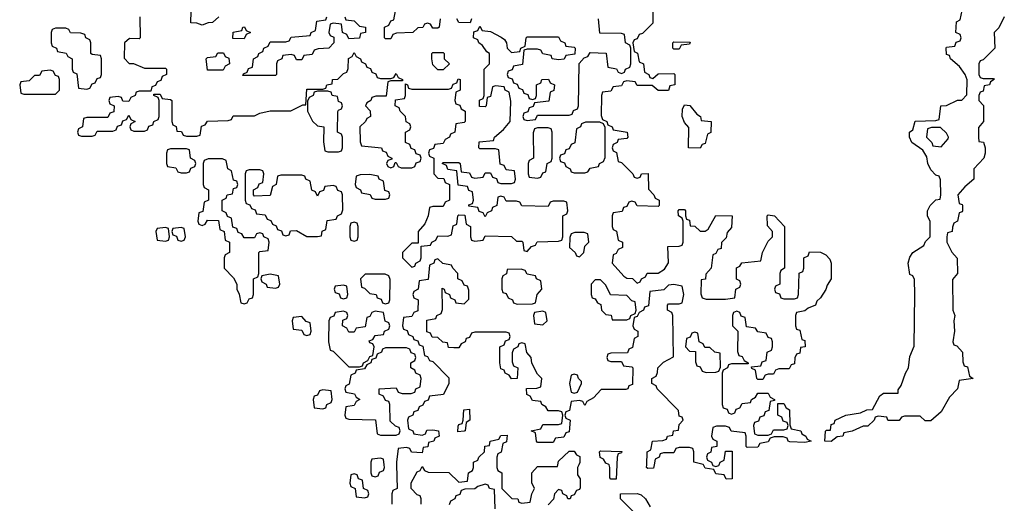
# Model space of a CAD drawing. Header units: inches. Extents: x 2672634 to 2765808, y 830487 to 941952.
# Tile 25 of 31: x 2685434 to 2689191, y 929853 to 931699. Entities that reach past the tile are written whole.
import ezdxf

# ---------------------------------------------------------------- set-up
doc = ezdxf.new("R2010")
doc.units = ezdxf.units.IN
doc.header["$MEASUREMENT"] = 0
doc.layers.add('C6982', color=7, linetype='Continuous')
doc.layers.add('C6983', color=7, linetype='Continuous')

msp = doc.modelspace()

# ---------------------------------------------------------------- linework, layer by layer
at = {"layer": 'C6982', "color": 6}
for points in [[(2686774, 930000), (2686774, 929970), (2686778, 929958), (2686790, 929954), (2686802, 929958), (2686807.3, 929972.7), (2686822, 929978), (2686826, 929990), (2686824.7, 930000)], [(2686872.2, 930000), (2686874, 929910), (2686858, 929902), (2686854, 929890), (2686854, 929850)], [(2686966, 929850), (2686966, 929870), (2686962, 929882), (2686950, 929886), (2686928, 929910), (2686928, 929932), (2686950, 929974), (2686962, 929978), (2686970, 929994), (2686978, 929978), (2686992.7, 929972.7), (2687071, 929971), (2687110, 929934), (2687142, 929938), (2687146, 929970), (2687162, 929978), (2687166, 929990), (2687166, 930000)], [(2687254, 930000), (2687254, 929990), (2687258, 929978), (2687274, 929970), (2687274, 929910), (2687312, 929872), (2687334, 929870), (2687338, 929858), (2687350, 929854), (2687382, 929858), (2687388, 929890), (2687398, 929910), (2687388.4, 929931.6), (2687388, 929970), (2687410, 929994), (2687486, 929994), (2687487.2, 930000)], [(2687566.8, 930000), (2687562, 929990), (2687562, 929962), (2687572.7, 929947.3), (2687572.7, 929912.7), (2687570, 929906), (2687558, 929902), (2687550, 929886), (2687538, 929882), (2687534, 929870), (2687526, 929870), (2687522, 929882), (2687506, 929890), (2687502, 929902), (2687490, 929906), (2687474, 929890), (2687471.3, 929868.7), (2687450, 929848)], [(2687712.6, 930000), (2687710, 929946), (2687690, 929946), (2687686, 929950), (2687686, 929990), (2687682.7, 930000)], [(2687854.6, 930000), (2687852.7, 929987.3), (2687830, 929986), (2687826, 929990), (2687826.4, 930000)], [(2688152.7, 930000), (2688152.7, 929947.3), (2688130, 929946), (2688122, 929962), (2688090, 929966), (2688082, 929982), (2688050, 929988), (2688043.1, 930000)], [(2688077.3, 930000), (2688078, 929998), (2688090, 929994), (2688102, 929998), (2688102.7, 930000)], [(2687248, 929832), (2687246, 929906), (2687226, 929910), (2687222, 929922), (2687210, 929926), (2687182, 929918), (2687170, 929908.7), (2687132.7, 929907.3), (2687118, 929902), (2687112.7, 929887.3), (2687098, 929882), (2687094, 929870), (2687078, 929862), (2687072.7, 929847.3)], [(2687786, 929810), (2687726, 929870), (2687726, 929890), (2687790, 929891.3), (2687805.4, 929885.4), (2687822, 929870), (2687839.6, 929839.6)]]:
    msp.add_lwpolyline(points, dxfattribs=at)
msp.add_lwpolyline([(2686710, 929966), (2686698, 929962), (2686694, 929930), (2686698, 929918), (2686714, 929910), (2686718, 929878), (2686750, 929874), (2686762, 929878), (2686766, 929890), (2686762, 929902), (2686746, 929910), (2686742, 929942), (2686727.3, 929947.3), (2686722, 929962)], close=True, dxfattribs=at)
at = {"layer": 'C6983', "color": 6}
for points in [[(2685892, 931710), (2685894, 931630), (2685890, 931626), (2685852.7, 931627.3), (2685834, 931610), (2685832, 931552), (2685852, 931532), (2685868, 931532), (2685910, 931514), (2685990, 931514), (2685994, 931510), (2685994, 931490), (2685978, 931482), (2685972.7, 931467.3), (2685958, 931462), (2685952.7, 931447.3), (2685938, 931442), (2685934, 931426), (2685890, 931426), (2685878, 931422), (2685874, 931410), (2685858, 931402), (2685850, 931386), (2685827.3, 931387.3), (2685822, 931402), (2685810, 931406), (2685778, 931402), (2685774, 931390), (2685778, 931378), (2685794, 931370), (2685792.7, 931347.3), (2685778, 931342), (2685770, 931326), (2685690, 931326), (2685678, 931322), (2685674, 931290), (2685658, 931282), (2685654, 931270), (2685658, 931258), (2685670, 931254), (2685710, 931254), (2685722, 931258), (2685730, 931274), (2685790, 931274), (2685802, 931278), (2685807.3, 931292.7), (2685822, 931298), (2685827.3, 931312.7), (2685842, 931318), (2685850, 931334), (2685858, 931318), (2685874, 931310), (2685858, 931302), (2685854, 931290), (2685858, 931278), (2685870, 931274), (2685910, 931274), (2685922, 931278), (2685927.3, 931292.7), (2685942, 931298), (2685946, 931310), (2685962, 931318), (2685966, 931330), (2685966, 931390), (2685962, 931402), (2685946, 931410), (2685946, 931414), (2685970, 931414), (2685978, 931398), (2686010, 931394), (2686014, 931390), (2686014, 931310), (2686018, 931298), (2686031.6, 931291.6), (2686034, 931274), (2686051.6, 931271.6), (2686058, 931258), (2686070, 931254), (2686110, 931254), (2686122, 931258), (2686127.3, 931292.7), (2686142, 931298), (2686150, 931312), (2686230, 931314), (2686242, 931318), (2686248, 931332), (2686330, 931332), (2686350, 931342), (2686390, 931351), (2686469, 931351), (2686514, 931374), (2686526, 931374), (2686530, 931434), (2686590, 931434), (2686602, 931438), (2686606, 931450), (2686626, 931454), (2686628, 931470), (2686648, 931472), (2686670, 931494), (2686682, 931498), (2686687.3, 931512.7), (2686688.9, 931551.1), (2686702, 931558), (2686710, 931574), (2686718, 931558), (2686734, 931550), (2686738, 931538), (2686754, 931530), (2686758, 931518), (2686772.7, 931512.7), (2686778, 931498), (2686792.7, 931492.7), (2686798, 931478), (2686810, 931474), (2686850, 931474), (2686862, 931478), (2686870, 931494), (2686878, 931478), (2686894, 931470), (2686894, 931466), (2686850, 931466), (2686838, 931462), (2686832.7, 931407.3), (2686792.7, 931407.3), (2686778, 931402), (2686774, 931390), (2686758, 931382), (2686754, 931370), (2686771.6, 931351.6), (2686772, 931330), (2686758, 931322), (2686754, 931310), (2686732, 931290), (2686732.7, 931232.7), (2686738, 931218), (2686814, 931210), (2686818, 931198), (2686832.7, 931192.7), (2686838, 931178), (2686854, 931170), (2686854, 931166), (2686838, 931162), (2686834, 931150), (2686838, 931138), (2686850, 931134), (2686862, 931138), (2686866, 931154), (2686870, 931154), (2686878, 931138), (2686890, 931134), (2686930, 931134), (2686942, 931138), (2686947.3, 931152.7), (2686962, 931158), (2686966, 931170), (2686962, 931182), (2686947.3, 931187.3), (2686942, 931202), (2686927.3, 931207.3), (2686922, 931222), (2686906, 931230), (2686906, 931270), (2686922, 931278), (2686926, 931290), (2686922, 931302), (2686908.4, 931308.4), (2686906, 931330), (2686886, 931350), (2686882, 931362), (2686866, 931370), (2686867.3, 931392.7), (2686902, 931398), (2686906, 931410), (2686906, 931454), (2686914, 931450), (2686918, 931438), (2686930, 931434), (2687070, 931434), (2687082, 931438), (2687087.3, 931452.7), (2687102, 931458), (2687107.3, 931472.7), (2687114, 931470), (2687114, 931430), (2687098, 931422), (2687094, 931390), (2687098, 931378), (2687112.7, 931372.7), (2687118, 931358), (2687134, 931350), (2687134, 931310), (2687130, 931306), (2687098, 931302), (2687094, 931270), (2687078, 931262), (2687074, 931250), (2687058, 931242), (2687050, 931226), (2687018, 931222), (2687012.7, 931207.3), (2686998, 931202), (2686994, 931190), (2686998, 931178), (2687014, 931170), (2687014, 931110), (2687030, 931094), (2687052.7, 931092.7), (2687058, 931078), (2687074, 931070), (2687074, 931010), (2687058, 931002), (2687050, 930986), (2687010, 930986), (2686998, 930982), (2686992, 930950), (2686979.6, 930920.4), (2686954, 930890), (2686954, 930846), (2686930, 930846), (2686894, 930810), (2686894, 930790), (2686930, 930754), (2686942, 930758), (2686946, 930770), (2686962, 930778), (2686966, 930790), (2686966, 930834), (2687002, 930838), (2687006, 930850), (2687022, 930858), (2687030, 930874), (2687067.3, 930872.7), (2687082, 930878), (2687088.4, 930911.6), (2687102, 930918), (2687106, 930950), (2687110, 930954), (2687132.7, 930952.7), (2687138, 930918), (2687154, 930910), (2687154, 930870), (2687158, 930858), (2687170, 930854), (2687202, 930858), (2687210, 930874), (2687310, 930871.3), (2687330, 930854), (2687350, 930854), (2687354, 930850), (2687358, 930818), (2687370, 930814), (2687387.3, 930832.7), (2687402, 930838), (2687408.4, 930851.6), (2687490, 930854), (2687502, 930858), (2687506, 930870), (2687506, 930950), (2687522, 930958), (2687526, 930970), (2687522, 931002), (2687510, 931006), (2687470, 931006), (2687458, 931002), (2687450, 930986), (2687350, 930988), (2687342, 931002), (2687330, 931006), (2687290, 931006), (2687282, 931022), (2687270, 931026), (2687258, 931022), (2687254, 930990), (2687238, 930982), (2687234, 930970), (2687218, 930962), (2687210, 930946), (2687202, 930962), (2687187.3, 930967.3), (2687182, 930982), (2687147.3, 930987.3), (2687147.3, 930992.7), (2687162, 930998), (2687166, 931010), (2687162, 931042), (2687147.3, 931047.3), (2687142, 931062), (2687107.3, 931067.3), (2687102, 931122), (2687067.3, 931127.3), (2687062, 931142), (2687046, 931150), (2687050, 931154), (2687110, 931154), (2687114, 931150), (2687118, 931118), (2687150, 931114), (2687158, 931098), (2687170, 931094), (2687202, 931098), (2687210, 931114), (2687230, 931114), (2687238, 931098), (2687252.7, 931092.7), (2687258, 931078), (2687270, 931074), (2687310, 931074), (2687322, 931078), (2687326, 931090), (2687322, 931122), (2687290, 931126), (2687282, 931142), (2687267.3, 931147.3), (2687262, 931202), (2687250, 931206), (2687190, 931206), (2687186, 931210), (2687187.3, 931232.7), (2687242, 931238), (2687246, 931250), (2687280.4, 931279.6), (2687306, 931310), (2687307.3, 931387.3), (2687302, 931422), (2687286, 931430), (2687282, 931442), (2687250, 931446), (2687238, 931442), (2687230, 931406), (2687218, 931402), (2687214, 931370), (2687210, 931366), (2687188, 931368), (2687188.4, 931391.6), (2687202, 931398), (2687206, 931410), (2687206, 931510), (2687226, 931530), (2687226, 931570), (2687216.4, 931576.4), (2687200.4, 931600.4), (2687186, 931610), (2687182, 931622), (2687166, 931630), (2687167.3, 931652.7), (2687182, 931658), (2687190, 931674), (2687198, 931658), (2687230, 931654), (2687271.6, 931631.6), (2687283.6, 931623.6), (2687292, 931610), (2687294, 931590), (2687310, 931574), (2687342, 931578), (2687346, 931590), (2687362, 931598), (2687366, 931630), (2687370, 931634), (2687490, 931634), (2687498, 931618), (2687514, 931610), (2687518, 931598), (2687550, 931594), (2687554, 931590), (2687552.7, 931567.3), (2687518, 931562), (2687511.6, 931548.4), (2687490, 931546), (2687466, 931550), (2687462, 931562), (2687430, 931568), (2687422, 931582), (2687410, 931586), (2687370, 931586), (2687358, 931582), (2687352.7, 931527.3), (2687318, 931522), (2687312.7, 931507.3), (2687298, 931502), (2687294, 931490), (2687298, 931478), (2687312.7, 931472.7), (2687318, 931458), (2687332.7, 931452.7), (2687338, 931438), (2687352.7, 931432.7), (2687358, 931418), (2687372.7, 931412.7), (2687378, 931398), (2687390, 931394), (2687402, 931398), (2687406, 931410), (2687406, 931450), (2687422, 931458), (2687426, 931470), (2687451.6, 931471.6), (2687458, 931458), (2687474, 931450), (2687471.6, 931428.4), (2687458, 931422), (2687452.7, 931387.3), (2687398, 931382), (2687392.7, 931367.3), (2687378, 931362), (2687372.7, 931347.3), (2687358, 931342), (2687354, 931330), (2687358, 931318), (2687370, 931314), (2687402, 931318), (2687410, 931334), (2687530, 931334), (2687542, 931338), (2687547.3, 931352.7), (2687562, 931358), (2687566, 931370), (2687568, 931532), (2687587.3, 931552.7), (2687602, 931558), (2687610, 931574), (2687671.6, 931571.6), (2687678, 931518), (2687711.6, 931511.6), (2687718, 931498), (2687730, 931494), (2687742, 931498), (2687746, 931510), (2687762, 931518), (2687766, 931530), (2687766, 931590), (2687762, 931602), (2687746, 931610), (2687742, 931642), (2687730, 931646), (2687648, 931648), (2687642, 931702)], [(2686194, 931710), (2686170, 931688), (2686152.7, 931687.3), (2686130, 931678), (2686110, 931686), (2686087.3, 931687.3), (2686088.4, 931731.6)], [(2686674, 931710), (2686678, 931698), (2686710, 931694), (2686730, 931674), (2686754, 931670), (2686754, 931650), (2686734, 931646), (2686731.1, 931628.9), (2686690, 931626), (2686682, 931642), (2686666, 931650), (2686662, 931682), (2686630, 931686), (2686618, 931682), (2686614, 931650), (2686618, 931638), (2686632, 931632), (2686632, 931610), (2686614, 931590), (2686572.7, 931587.3), (2686558, 931582), (2686550, 931566), (2686518, 931562), (2686510, 931546), (2686490, 931546), (2686482, 931562), (2686470, 931566), (2686438, 931562), (2686434, 931550), (2686418, 931542), (2686414, 931530), (2686414, 931490), (2686410, 931486), (2686286, 931486), (2686287.3, 931492.7), (2686302, 931498), (2686307.3, 931512.7), (2686322, 931518), (2686326, 931550), (2686342, 931558), (2686346, 931570), (2686362, 931578), (2686366, 931590), (2686382, 931598), (2686390, 931614), (2686450, 931614), (2686462, 931618), (2686470, 931632), (2686542, 931638), (2686546, 931650), (2686562, 931658), (2686567.3, 931692.7), (2686602, 931698), (2686606, 931710)], [(2687038, 931702), (2687034, 931670), (2687030, 931666), (2687010, 931666), (2687002, 931682), (2686990, 931686), (2686978, 931682), (2686971.6, 931668.4), (2686952.7, 931667.3), (2686934, 931650), (2686872, 931648), (2686858, 931642), (2686850, 931626), (2686830, 931626), (2686826, 931630), (2686826, 931670), (2686842, 931678), (2686850, 931694), (2686862, 931698), (2686868, 931732)], [(2687850, 931732), (2687850, 931686), (2687810, 931646), (2687798, 931642), (2687790, 931626), (2687778, 931622), (2687774, 931610), (2687778, 931578), (2687791.6, 931571.6), (2687798, 931538), (2687814, 931530), (2687818, 931498), (2687834, 931490), (2687838, 931478), (2687850, 931474), (2687870, 931492), (2687930, 931494), (2687934, 931490), (2687934, 931450), (2687914, 931446), (2687910, 931428), (2687870, 931428.7), (2687847.3, 931447.3), (2687790, 931448), (2687782, 931462), (2687750, 931466), (2687738, 931462), (2687730, 931446), (2687698, 931442), (2687690, 931426), (2687658, 931422), (2687654, 931410), (2687652.7, 931332.7), (2687658, 931318), (2687674, 931310), (2687678, 931298), (2687694, 931290), (2687698, 931278), (2687752, 931270), (2687754, 931250), (2687750, 931246), (2687718, 931242), (2687714, 931230), (2687698, 931222), (2687694, 931210), (2687698, 931198), (2687711.6, 931191.6), (2687718, 931158), (2687730, 931154), (2687754, 931130), (2687774, 931110), (2687778, 931098), (2687790, 931094), (2687802, 931098), (2687806, 931110), (2687831.3, 931111.3), (2687832.7, 931052.7), (2687854, 931030), (2687858, 931018), (2687874, 931010), (2687874, 930990), (2687870, 930986), (2687790, 930988), (2687782, 931002), (2687770, 931006), (2687758, 931002), (2687750, 930986), (2687738, 930982), (2687732.7, 930967.3), (2687698, 930962), (2687694, 930950), (2687694, 930910), (2687698, 930898), (2687711.6, 930891.6), (2687718, 930858), (2687734, 930850), (2687734, 930830), (2687718, 930822), (2687710, 930806), (2687698, 930802), (2687694, 930770), (2687739.6, 930719.6), (2687750, 930712), (2687771.6, 930711.6), (2687790, 930694), (2687802, 930698), (2687806, 930710), (2687822, 930718), (2687828.4, 930731.6), (2687870, 930731.3), (2687893.6, 930746.4), (2687908.9, 930771.1), (2687907.3, 930832.7), (2687950, 930834), (2687962, 930838), (2687966, 930850), (2687966, 930930), (2687962, 930942), (2687948, 930950), (2687946, 930970), (2687950, 930974), (2687970, 930974), (2687974, 930970), (2687974, 930950), (2687978, 930938), (2687990, 930934), (2687992.7, 930912.7), (2688010, 930911.3), (2688030, 930892), (2688050, 930892), (2688060.4, 930899.6), (2688090, 930952), (2688152, 930950), (2688150, 930906), (2688132.7, 930887.3), (2688130, 930866), (2688112, 930848), (2688110, 930826), (2688098, 930822), (2688090, 930806), (2688078, 930802), (2688072, 930750), (2688052, 930728), (2688050.9, 930709.1), (2688034, 930706), (2688032.7, 930652.7), (2688038, 930638), (2688052.7, 930632.7), (2688127.3, 930632.7), (2688162, 930638), (2688166, 930670), (2688182, 930678), (2688186, 930690), (2688182, 930702), (2688168.4, 930708.4), (2688168.4, 930751.6), (2688182, 930758), (2688188.9, 930771.1), (2688262, 930778), (2688268, 930810), (2688290, 930854), (2688306, 930870), (2688306, 930890), (2688287.3, 930912.7), (2688286, 930950), (2688290, 930954), (2688314, 930950), (2688352, 930910), (2688352, 930750), (2688338, 930742), (2688334, 930730), (2688334, 930690), (2688318, 930682), (2688314, 930670), (2688318, 930658), (2688332.7, 930652.7), (2688338, 930638), (2688350, 930634), (2688390, 930634), (2688402, 930638), (2688406, 930650), (2688408.4, 930731.6), (2688422, 930738), (2688426, 930750), (2688426, 930790), (2688442, 930798), (2688447.3, 930812.7), (2688490, 930812), (2688510, 930802), (2688525.4, 930785.4), (2688530.5, 930770), (2688530.3, 930710), (2688514.6, 930685.4), (2688510, 930669), (2688490, 930638), (2688474.8, 930625.2), (2688470, 930609), (2688442, 930598), (2688430, 930588), (2688398, 930582), (2688394, 930570), (2688394, 930530), (2688398, 930518), (2688410, 930514), (2688418, 930478), (2688430, 930474), (2688430.9, 930450.9), (2688412.7, 930447.3), (2688410, 930426), (2688398, 930422), (2688392, 930408), (2688390, 930386), (2688378, 930382), (2688370, 930366), (2688330, 930366), (2688318, 930362), (2688310, 930346), (2688290, 930346), (2688278, 930342), (2688270, 930326), (2688250, 930326), (2688246, 930330), (2688242, 930362), (2688227.3, 930367.3), (2688226, 930374), (2688262, 930378), (2688267.3, 930392.7), (2688282, 930398), (2688286, 930430), (2688302, 930438), (2688306, 930450), (2688306, 930470), (2688302, 930482), (2688290, 930486), (2688282, 930502), (2688250, 930508), (2688242, 930522), (2688207.3, 930527.3), (2688202, 930562), (2688187.3, 930567.3), (2688182, 930582), (2688170, 930586), (2688158, 930582), (2688154, 930570), (2688154, 930530), (2688174, 930510), (2688172.7, 930432.7), (2688178, 930418), (2688190, 930414), (2688198, 930398), (2688214, 930390), (2688214, 930386), (2688150, 930386), (2688138, 930382), (2688134, 930370), (2688118, 930362), (2688114, 930350), (2688114, 930230), (2688118, 930218), (2688132.7, 930212.7), (2688138, 930198), (2688150, 930194), (2688162, 930198), (2688167.3, 930212.7), (2688182, 930218), (2688190, 930234), (2688222, 930238), (2688226, 930250), (2688242, 930258), (2688250, 930274), (2688290, 930274), (2688298, 930258), (2688314, 930250), (2688314, 930246), (2688298, 930242), (2688292.7, 930207.3), (2688278, 930202), (2688272.7, 930187.3), (2688258, 930182), (2688252.7, 930167.3), (2688238, 930162), (2688234, 930150), (2688238, 930118), (2688250, 930114), (2688290, 930114), (2688302, 930118), (2688310, 930134), (2688350, 930134), (2688362, 930138), (2688366, 930150), (2688362, 930162), (2688347.3, 930167.3), (2688342, 930182), (2688326, 930190), (2688326, 930234), (2688350, 930234), (2688358, 930218), (2688371.3, 930210), (2688372.7, 930152.7), (2688378, 930138), (2688414, 930130), (2688418, 930118), (2688434, 930110), (2688438, 930098), (2688454, 930090), (2688430, 930086), (2688372.7, 930087.3), (2688366, 930090), (2688362, 930102), (2688347.3, 930107.3), (2688312.7, 930107.3), (2688298, 930102), (2688290, 930088), (2688258, 930082), (2688250, 930068), (2688210, 930066), (2688206, 930070), (2688206, 930110), (2688202, 930122), (2688148.4, 930128.4), (2688142, 930142), (2688127.3, 930147.3), (2688092.7, 930147.3), (2688078, 930142), (2688074, 930110), (2688078, 930098), (2688094, 930090), (2688094, 930070), (2688074, 930066), (2688071.6, 930048.4), (2688058, 930042), (2688054, 930030), (2688058, 930018), (2688074, 930010), (2688077.3, 930000)], [(2689190.7, 931709.3), (2689170, 931668), (2689152, 931650), (2689154, 931590), (2689110, 931546), (2689098, 931542), (2689094, 931530), (2689094, 931490), (2689098, 931478), (2689110, 931474), (2689150, 931474), (2689152, 931470), (2689138, 931462), (2689134, 931450), (2689114, 931446), (2689110, 931426), (2689098, 931422), (2689094, 931410), (2689094, 931390), (2689111.1, 931371.1), (2689111.3, 931310), (2689092.7, 931287.3), (2689092, 931250), (2689094, 931234), (2689111, 931231), (2689118, 931210), (2689118, 931190), (2689112, 931170), (2689074, 931130), (2689074, 931090), (2689039.6, 931060.4), (2689014, 931030), (2689018, 930998), (2689030, 930994), (2689030.9, 930990.9), (2689030.9, 930969.1), (2689030, 930966), (2689018, 930962), (2689012, 930930), (2688998, 930922), (2688992.7, 930907.3), (2688992, 930890), (2688974, 930886), (2688972, 930870), (2688972, 930850), (2688991.1, 930811.1), (2689011, 930789), (2689012, 930730), (2688992.7, 930707.3), (2688994, 930590), (2689002, 930570), (2688998, 930550), (2689001, 930510), (2688994, 930470), (2688998, 930458), (2689010, 930454), (2689031.3, 930430), (2689032.7, 930392.7), (2689038, 930378), (2689050, 930374), (2689058, 930338), (2689072, 930330), (2689018, 930322), (2689012, 930290), (2688981.4, 930258.6), (2688950, 930202), (2688910, 930168), (2688888.4, 930168.4), (2688870, 930186), (2688810, 930186), (2688798, 930182), (2688790, 930168.7), (2688749.1, 930169.1), (2688746, 930170), (2688742, 930182), (2688710, 930186), (2688698, 930182), (2688694, 930170), (2688670, 930148), (2688652.7, 930147.3), (2688610, 930128), (2688578, 930122), (2688574, 930110), (2688552.7, 930107.3), (2688530, 930089), (2688506, 930090), (2688508, 930128), (2688512.7, 930132.7), (2688527.3, 930132.7), (2688530, 930154), (2688542, 930158), (2688546, 930170), (2688586, 930190), (2688642, 930198), (2688666, 930210), (2688688.4, 930211.6), (2688716.4, 930263.6), (2688730, 930274), (2688786, 930274), (2688786, 930286), (2688797.2, 930302.8), (2688813.2, 930350), (2688825.2, 930370), (2688830, 930414), (2688847.3, 930452.7), (2688849.2, 930650), (2688848, 930708), (2688842, 930722), (2688830, 930726), (2688824, 930770), (2688830, 930792), (2688842, 930810), (2688883.1, 930836.9), (2688890, 930852), (2688908, 930870), (2688908.4, 930928.4), (2688898, 930950), (2688898, 930970), (2688908, 930990), (2688928.9, 931011.1), (2688946, 931014), (2688948, 931030), (2688947.3, 931087.3), (2688942, 931102), (2688930, 931106), (2688910, 931126), (2688899, 931150), (2688895.3, 931175.3), (2688880.4, 931200.4), (2688838, 931230), (2688828.7, 931250), (2688828.7, 931270), (2688842, 931278), (2688850, 931312), (2688930, 931314), (2688942, 931318), (2688948, 931370), (2688970, 931371.3), (2689011.6, 931391.6), (2689028.4, 931391.6), (2689048, 931412), (2689048.9, 931468.9), (2689042, 931490), (2689020.4, 931520.4), (2688986, 931550), (2688982, 931562), (2688970, 931566), (2688968.7, 931590), (2688970, 931594), (2689002, 931598), (2689007.3, 931612.7), (2689022, 931618), (2689026, 931630), (2689022, 931642), (2689006, 931650), (2689008, 931690), (2689022, 931698), (2689030, 931734)], [(2687158, 931702), (2687152.7, 931687.3), (2687110, 931688), (2687102, 931702)], [(2687826.4, 930000), (2687828.7, 930050), (2687842, 930058), (2687848.9, 930091.1), (2687887.3, 930092.7), (2687902, 930098), (2687906, 930110), (2687926, 930114), (2687928, 930130), (2687947.3, 930132.7), (2687950, 930154), (2687966, 930170), (2687962, 930182), (2687950, 930186), (2687948, 930208), (2687866, 930290), (2687862, 930302), (2687846, 930310), (2687846, 930330), (2687862, 930338), (2687868, 930352), (2687868.7, 930370), (2687890, 930391.3), (2687928, 930412), (2687926, 930570), (2687922, 930582), (2687906, 930590), (2687906, 930610), (2687910, 930614), (2687950, 930614), (2687962, 930618), (2687968, 930650), (2687962, 930682), (2687930, 930688), (2687910, 930686), (2687891.6, 930668.4), (2687838, 930662), (2687832.7, 930607.3), (2687818, 930602), (2687814, 930590), (2687798, 930582), (2687790, 930566), (2687778, 930562), (2687774, 930530), (2687778, 930518), (2687792, 930510), (2687792, 930490), (2687778, 930482), (2687771.6, 930448.4), (2687758, 930442), (2687752.7, 930427.3), (2687690, 930426), (2687678, 930422), (2687674, 930410), (2687678, 930398), (2687690, 930394), (2687730, 930394), (2687738, 930378), (2687770, 930374), (2687774, 930370), (2687772.7, 930307.3), (2687758, 930302), (2687754, 930290), (2687747.3, 930287.3), (2687652.7, 930287.3), (2687623.6, 930256.4), (2687598, 930242), (2687590, 930226), (2687582, 930242), (2687570, 930246), (2687538, 930242), (2687532, 930208), (2687518, 930202), (2687514, 930190), (2687518, 930178), (2687534, 930170), (2687530, 930126), (2687518, 930122), (2687510, 930106), (2687478, 930102), (2687470, 930086), (2687410, 930086), (2687406, 930090), (2687402, 930122), (2687386, 930130), (2687422, 930138), (2687430, 930154), (2687490, 930154), (2687502, 930158), (2687506, 930190), (2687502, 930202), (2687490, 930206), (2687450, 930206), (2687442, 930222), (2687426, 930230), (2687422, 930242), (2687390, 930246), (2687382, 930262), (2687368.4, 930268.4), (2687368, 930292), (2687407.3, 930292.7), (2687422, 930298), (2687426, 930330), (2687410, 930346), (2687388.4, 930388.4), (2687386, 930410), (2687368.4, 930428.4), (2687362, 930462), (2687350, 930466), (2687338, 930462), (2687334, 930450), (2687318, 930442), (2687312.7, 930427.3), (2687312.7, 930392.7), (2687318, 930378), (2687334, 930370), (2687332, 930330), (2687310, 930328), (2687302, 930342), (2687286, 930350), (2687282, 930362), (2687270, 930366), (2687266, 930390), (2687266, 930450), (2687282, 930458), (2687287.3, 930472.7), (2687302, 930478), (2687306, 930490), (2687302, 930502), (2687290, 930506), (2687170, 930506), (2687158, 930502), (2687150, 930486), (2687138, 930482), (2687134, 930470), (2687118, 930462), (2687110, 930446), (2687090, 930446), (2687070, 930448), (2687066, 930466), (2687048.4, 930468.4), (2687030, 930486), (2687007.3, 930487.3), (2687002, 930502), (2686987.3, 930507.3), (2686987.3, 930552.7), (2687022, 930558), (2687026, 930570), (2687042, 930578), (2687047.3, 930592.7), (2687046, 930674), (2687054, 930670), (2687058, 930658), (2687074, 930650), (2687078, 930638), (2687094, 930630), (2687098, 930618), (2687130, 930614), (2687147.3, 930632.7), (2687147.3, 930667.3), (2687142, 930682), (2687130, 930686), (2687122, 930702), (2687106, 930710), (2687106, 930730), (2687086, 930750), (2687082, 930762), (2687048.4, 930768.4), (2687030, 930786), (2687018, 930782), (2687014, 930770), (2686998, 930762), (2686992.7, 930707.3), (2686958, 930702), (2686954, 930670), (2686938, 930662), (2686934, 930650), (2686938, 930638), (2686954, 930630), (2686952.7, 930587.3), (2686938, 930582), (2686930, 930566), (2686898, 930562), (2686894, 930530), (2686898, 930518), (2686912.7, 930512.7), (2686918, 930498), (2686934, 930490), (2686938, 930478), (2686952.7, 930472.7), (2686958, 930458), (2686972.7, 930452.7), (2686978, 930418), (2686990, 930414), (2686998, 930398), (2687010, 930394), (2687071.6, 930331.6), (2687071.3, 930310), (2687051.1, 930268.9), (2686998, 930262), (2686992.7, 930247.3), (2686978, 930242), (2686972.7, 930227.3), (2686958, 930222), (2686952.7, 930207.3), (2686938, 930202), (2686934, 930190), (2686918, 930182), (2686914, 930170), (2686918, 930138), (2686934, 930130), (2686938, 930118), (2686970, 930114), (2686982, 930118), (2686987.3, 930132.7), (2687010, 930134), (2687032, 930130), (2687034, 930110), (2687018, 930102), (2687014, 930090), (2686994, 930086), (2686991.1, 930068.9), (2686974, 930066), (2686970, 930046), (2686928.4, 930048.4), (2686922, 930062), (2686910, 930066), (2686878, 930062), (2686872, 930010), (2686872.2, 930000)], [(2687166, 930000), (2687166, 930010), (2687182, 930018), (2687186, 930030), (2687208, 930050), (2687209, 930071), (2687226, 930074), (2687229, 930091), (2687262, 930098), (2687270, 930112), (2687294, 930114), (2687291.6, 930088.4), (2687278, 930082), (2687271.6, 930048.4), (2687258, 930042), (2687254, 930030), (2687254, 930000)], [(2687682.7, 930000), (2687682, 930002), (2687670, 930006), (2687662, 930022), (2687648.4, 930028.4), (2687646, 930050), (2687650, 930054), (2687730.9, 930050.9), (2687730, 930046), (2687718, 930042), (2687714, 930030), (2687712.6, 930000)], [(2688043.1, 930000), (2688042, 930002), (2688006, 930010), (2688006, 930050), (2688002, 930062), (2687990, 930066), (2687950, 930066), (2687938, 930062), (2687930, 930046), (2687890, 930046), (2687878, 930042), (2687874, 930030), (2687858, 930022), (2687854.6, 930000)], [(2686824.7, 930000), (2686822, 930022), (2686810, 930026), (2686778, 930022), (2686774, 930010), (2686774, 930000)], [(2687487.2, 930000), (2687490, 930014), (2687530, 930052), (2687550, 930052), (2687558, 930038), (2687571.6, 930031.6), (2687571.1, 930008.9), (2687566.8, 930000)], [(2688102.7, 930000), (2688106, 930010), (2688122, 930018), (2688127.3, 930052.7), (2688152.7, 930052.7), (2688152.7, 930000)]]:
    msp.add_lwpolyline(points, dxfattribs=at)
for points in [[(2686290, 931626), (2686247.3, 931627.3), (2686248.4, 931651.6), (2686282, 931658), (2686286, 931670), (2686291.6, 931671.6), (2686298, 931658), (2686314, 931650), (2686298, 931642)], [(2685610, 931666), (2685570, 931666), (2685558, 931662), (2685554, 931650), (2685554, 931610), (2685558, 931598), (2685574, 931590), (2685578, 931578), (2685611.6, 931571.6), (2685618, 931558), (2685634, 931550), (2685634, 931510), (2685638, 931498), (2685651.6, 931491.6), (2685658, 931438), (2685690, 931434), (2685702, 931438), (2685710, 931454), (2685722, 931458), (2685730, 931474), (2685742, 931478), (2685746, 931490), (2685746, 931550), (2685742, 931562), (2685710, 931566), (2685706, 931570), (2685706, 931610), (2685702, 931622), (2685686, 931630), (2685682, 931642), (2685667.3, 931647.3), (2685628.4, 931648.4), (2685622, 931662)], [(2687930, 931586), (2687926, 931590), (2687926, 931610), (2687930, 931614), (2687992.7, 931612.7), (2687990, 931606), (2687958, 931602), (2687950, 931586)], [(2686150, 931506), (2686146, 931550), (2686150, 931554), (2686182, 931558), (2686190, 931572), (2686212, 931572), (2686218, 931558), (2686231.6, 931551.6), (2686234, 931530), (2686218, 931522), (2686210, 931506)], [(2687030, 931508), (2687010, 931526), (2687006, 931550), (2687006, 931570), (2687010, 931574), (2687050, 931574), (2687054, 931570), (2687054, 931550), (2687074, 931530), (2687050, 931508)], [(2685550, 931506), (2685518, 931502), (2685510, 931486), (2685490, 931486), (2685470, 931466), (2685438, 931462), (2685434, 931450), (2685438, 931418), (2685450, 931414), (2685570, 931414), (2685586, 931430), (2685586, 931470), (2685582, 931482), (2685570, 931486), (2685562, 931502)], [(2686610, 931426), (2686570, 931426), (2686558, 931422), (2686554, 931410), (2686538, 931402), (2686532.7, 931387.3), (2686532, 931350), (2686551.3, 931311.3), (2686570, 931294), (2686594, 931290), (2686592.7, 931232.7), (2686598, 931198), (2686610, 931194), (2686650, 931194), (2686662, 931198), (2686666, 931210), (2686666, 931250), (2686662, 931262), (2686646, 931270), (2686648.4, 931348.4), (2686650, 931354), (2686662, 931358), (2686666, 931370), (2686662, 931382), (2686650, 931386), (2686646, 931406), (2686626, 931410), (2686622, 931422)], [(2688030, 931208), (2687986, 931210), (2687987.3, 931287.3), (2687970, 931306), (2687962, 931330), (2687963.1, 931356.9), (2687970, 931374), (2687990.8, 931370.8), (2688018, 931338), (2688032, 931330), (2688034, 931314), (2688072, 931310), (2688071.6, 931268.4), (2688058, 931262), (2688050, 931226), (2688038, 931222)], [(2687647.3, 931307.3), (2687592.7, 931307.3), (2687578, 931302), (2687574, 931290), (2687558, 931282), (2687551.6, 931228.4), (2687538, 931222), (2687530, 931206), (2687518, 931202), (2687512.7, 931187.3), (2687498, 931182), (2687494, 931170), (2687498, 931158), (2687512.7, 931152.7), (2687518, 931138), (2687534, 931130), (2687538, 931118), (2687550, 931114), (2687590, 931114), (2687602, 931118), (2687610, 931132), (2687642, 931138), (2687646, 931150), (2687662, 931158), (2687667.3, 931172.7), (2687667.3, 931287.3), (2687662, 931302)], [(2687450, 931286), (2687410, 931286), (2687398, 931282), (2687392.7, 931267.3), (2687394, 931170), (2687378, 931162), (2687374, 931150), (2687374, 931110), (2687378, 931098), (2687410, 931094), (2687422, 931098), (2687430, 931114), (2687442, 931118), (2687446, 931150), (2687462, 931158), (2687466, 931170), (2687466, 931270), (2687462, 931282)], [(2688947.3, 931287.3), (2688912.7, 931287.3), (2688898, 931282), (2688894, 931250), (2688914, 931230), (2688918, 931218), (2688950, 931214), (2688976.4, 931243.6), (2688978, 931250), (2688970, 931266)], [(2686070, 931206), (2686010, 931206), (2685998, 931202), (2685994, 931190), (2685994, 931150), (2685998, 931138), (2686030, 931134), (2686038, 931118), (2686050, 931114), (2686070, 931114), (2686082, 931118), (2686087.3, 931132.7), (2686102, 931138), (2686106, 931150), (2686102, 931162), (2686086, 931170), (2686082, 931202)], [(2686207.3, 931167.3), (2686152.7, 931167.3), (2686138, 931162), (2686134, 931150), (2686134, 931070), (2686138, 931058), (2686154, 931050), (2686154, 931010), (2686138, 931002), (2686132.7, 930967.3), (2686118, 930962), (2686114, 930930), (2686118, 930918), (2686130, 930914), (2686142, 930918), (2686150, 930934), (2686192.7, 930932.7), (2686198, 930898), (2686214, 930890), (2686218, 930858), (2686234, 930850), (2686234, 930810), (2686218, 930802), (2686214, 930790), (2686214, 930750), (2686250, 930714), (2686262, 930690), (2686262, 930670), (2686271.6, 930651.6), (2686278, 930618), (2686290, 930614), (2686302, 930618), (2686310, 930634), (2686322, 930638), (2686326, 930650), (2686326, 930710), (2686342, 930718), (2686346, 930730), (2686346, 930810), (2686350, 930814), (2686382, 930818), (2686386, 930850), (2686382, 930862), (2686366, 930870), (2686362, 930882), (2686350, 930886), (2686338, 930882), (2686330, 930866), (2686290, 930866), (2686282, 930882), (2686267.3, 930887.3), (2686262, 930902), (2686247.3, 930907.3), (2686242, 930942), (2686227.3, 930947.3), (2686222, 930962), (2686206, 930970), (2686206, 931010), (2686222, 931018), (2686226, 931030), (2686246, 931034), (2686250, 931054), (2686262, 931058), (2686266, 931070), (2686262, 931082), (2686250, 931086), (2686242, 931122), (2686228, 931130), (2686222, 931162)], [(2686350, 931126), (2686310, 931126), (2686298, 931122), (2686294, 931110), (2686294, 931010), (2686298, 930998), (2686312.7, 930992.7), (2686318, 930978), (2686332.7, 930972.7), (2686338, 930958), (2686370, 930954), (2686378, 930938), (2686392.7, 930932.7), (2686398, 930918), (2686412.7, 930912.7), (2686418, 930898), (2686432.7, 930892.7), (2686438, 930878), (2686450, 930874), (2686462, 930878), (2686467.3, 930892.7), (2686490, 930894), (2686530, 930872), (2686570, 930872), (2686586, 930874), (2686588.4, 930891.6), (2686602, 930898), (2686607.3, 930932.7), (2686642, 930938), (2686646, 930950), (2686662, 930958), (2686667.3, 930972.7), (2686666, 931030), (2686662, 931042), (2686647.3, 931047.3), (2686642, 931062), (2686630, 931066), (2686598, 931062), (2686592.7, 931047.3), (2686578, 931042), (2686570, 931026), (2686562, 931042), (2686548.4, 931048.4), (2686542, 931082), (2686526, 931090), (2686522, 931102), (2686510, 931106), (2686430, 931106), (2686418, 931102), (2686412, 931070), (2686398, 931062), (2686390, 931028), (2686330, 931026), (2686326, 931030), (2686326, 931050), (2686342, 931058), (2686347.3, 931072.7), (2686362, 931078), (2686366, 931110), (2686362, 931122)], [(2686770, 931108), (2686732.7, 931107.3), (2686718, 931102), (2686714, 931070), (2686718, 931058), (2686734, 931050), (2686738, 931038), (2686771.6, 931031.6), (2686778, 931018), (2686790, 931014), (2686830, 931014), (2686842, 931018), (2686846, 931030), (2686842, 931042), (2686827.3, 931047.3), (2686822, 931082), (2686806, 931090), (2686802, 931102)], [(2686710, 930926), (2686698, 930922), (2686694, 930910), (2686694, 930870), (2686698, 930858), (2686710, 930854), (2686722, 930858), (2686726, 930870), (2686726, 930910), (2686722, 930922)], [(2685990, 930906), (2685958, 930902), (2685954, 930890), (2685958, 930858), (2685990, 930854), (2686002, 930858), (2686006, 930870), (2686002, 930902)], [(2686050, 930906), (2686018, 930902), (2686014, 930890), (2686018, 930878), (2686032.7, 930872.7), (2686038, 930858), (2686050, 930854), (2686062, 930858), (2686066, 930870), (2686062, 930902)], [(2687587.3, 930887.3), (2687552.7, 930887.3), (2687538, 930882), (2687532.7, 930867.3), (2687532, 930830), (2687554, 930810), (2687558, 930798), (2687570, 930794), (2687586, 930810), (2687590, 930834), (2687606, 930850), (2687602, 930882)], [(2687347.3, 930747.3), (2687294, 930746), (2687291.6, 930728.4), (2687278, 930722), (2687274, 930710), (2687274, 930670), (2687278, 930658), (2687290, 930654), (2687298, 930638), (2687314, 930630), (2687318, 930618), (2687332.7, 930612.7), (2687390, 930614), (2687402, 930618), (2687408, 930650), (2687426, 930670), (2687422, 930702), (2687406, 930710), (2687402, 930722), (2687370, 930728), (2687362, 930742)], [(2686390, 930728), (2686358, 930722), (2686354, 930710), (2686358, 930698), (2686374, 930690), (2686378, 930678), (2686410, 930674), (2686422, 930678), (2686426, 930690), (2686422, 930722)], [(2686828, 930728), (2686752, 930728), (2686734, 930710), (2686738, 930678), (2686750, 930674), (2686770, 930654), (2686794, 930650), (2686798, 930638), (2686812.7, 930632.7), (2686818, 930618), (2686830, 930614), (2686842, 930618), (2686846, 930630), (2686847.3, 930707.3), (2686842, 930722)], [(2687650, 930706), (2687630, 930706), (2687614, 930690), (2687614, 930650), (2687618, 930638), (2687630, 930634), (2687638, 930618), (2687651.6, 930611.6), (2687654, 930590), (2687670, 930574), (2687691.1, 930571.1), (2687694, 930554), (2687750, 930554), (2687762, 930558), (2687766, 930570), (2687782, 930578), (2687786, 930590), (2687782, 930622), (2687770, 930626), (2687750, 930646), (2687688.7, 930648.7), (2687670, 930686)], [(2686670, 930686), (2686638, 930682), (2686634, 930670), (2686638, 930658), (2686652.7, 930652.7), (2686658, 930638), (2686670, 930634), (2686682, 930638), (2686686, 930650), (2686682, 930682)], [(2686790, 930586), (2686778, 930582), (2686770, 930566), (2686758, 930562), (2686752.7, 930527.3), (2686718, 930522), (2686710, 930506), (2686690, 930506), (2686682, 930522), (2686666, 930530), (2686667.3, 930552.7), (2686682, 930558), (2686686, 930570), (2686682, 930582), (2686670, 930586), (2686638, 930582), (2686632.7, 930567.3), (2686618, 930562), (2686614, 930550), (2686612, 930470), (2686618, 930438), (2686630, 930434), (2686690, 930374), (2686730, 930374), (2686742, 930378), (2686746, 930390), (2686762, 930398), (2686770, 930414), (2686782, 930418), (2686786, 930450), (2686782, 930462), (2686770, 930466), (2686767.3, 930472.7), (2686782, 930478), (2686790, 930494), (2686822, 930498), (2686826, 930510), (2686842, 930518), (2686846, 930530), (2686842, 930542), (2686828.4, 930548.4), (2686822, 930582)], [(2687430, 930586), (2687398, 930582), (2687394, 930570), (2687398, 930538), (2687430, 930534), (2687446, 930550), (2687442, 930582)], [(2686510, 930566), (2686478, 930562), (2686474, 930550), (2686478, 930518), (2686510, 930514), (2686518, 930498), (2686530, 930494), (2686542, 930498), (2686546, 930510), (2686542, 930542), (2686527.3, 930547.3)], [(2688010, 930506), (2687998, 930502), (2687992.7, 930487.3), (2687978, 930482), (2687974, 930450), (2687990, 930434), (2688012.7, 930432.7), (2688012.7, 930392.7), (2688018, 930378), (2688030, 930374), (2688038, 930358), (2688052.7, 930352.7), (2688090, 930354), (2688102, 930358), (2688107.3, 930372.7), (2688106, 930426), (2688086, 930430), (2688067.3, 930447.3), (2688048, 930448), (2688042, 930462), (2688026, 930470), (2688022, 930502)], [(2686910, 930446), (2686830, 930446), (2686818, 930442), (2686814, 930430), (2686798, 930422), (2686792.7, 930407.3), (2686778, 930402), (2686774, 930390), (2686758, 930382), (2686750, 930366), (2686718, 930362), (2686714, 930350), (2686698, 930342), (2686691.6, 930308.4), (2686678, 930302), (2686674, 930290), (2686678, 930278), (2686711.6, 930271.6), (2686718, 930258), (2686732, 930250), (2686718, 930242), (2686710, 930226), (2686678, 930222), (2686674, 930190), (2686678, 930178), (2686690, 930174), (2686791.3, 930171.3), (2686798, 930118), (2686810, 930114), (2686870, 930114), (2686882, 930118), (2686886, 930130), (2686882, 930142), (2686867.3, 930147.3), (2686847.3, 930167.3), (2686846, 930230), (2686842, 930242), (2686830, 930246), (2686822, 930262), (2686806, 930270), (2686806, 930290), (2686870, 930294), (2686878, 930278), (2686892.7, 930272.7), (2686927.3, 930272.7), (2686942, 930278), (2686946, 930290), (2686962, 930298), (2686966, 930330), (2686962, 930342), (2686946, 930350), (2686942, 930362), (2686926, 930370), (2686926, 930390), (2686942, 930398), (2686946, 930410), (2686942, 930422), (2686927.3, 930427.3), (2686922, 930442)], [(2687550, 930346), (2687538, 930342), (2687532, 930310), (2687538, 930278), (2687550, 930274), (2687562, 930278), (2687578, 930310), (2687578, 930318), (2687566, 930330), (2687562, 930342)], [(2686590, 930286), (2686578, 930282), (2686570, 930266), (2686558, 930262), (2686554, 930250), (2686558, 930218), (2686590, 930214), (2686602, 930218), (2686606, 930230), (2686622, 930238), (2686626, 930250), (2686622, 930282)], [(2687106, 930126), (2687107.3, 930147.3), (2687110, 930154), (2687122, 930158), (2687126, 930170), (2687128, 930210), (2687150, 930212), (2687152, 930170), (2687138, 930162), (2687134, 930130), (2687130, 930128)]]:
    msp.add_lwpolyline(points, close=True, dxfattribs=at)

doc.saveas('drawing.dxf')
